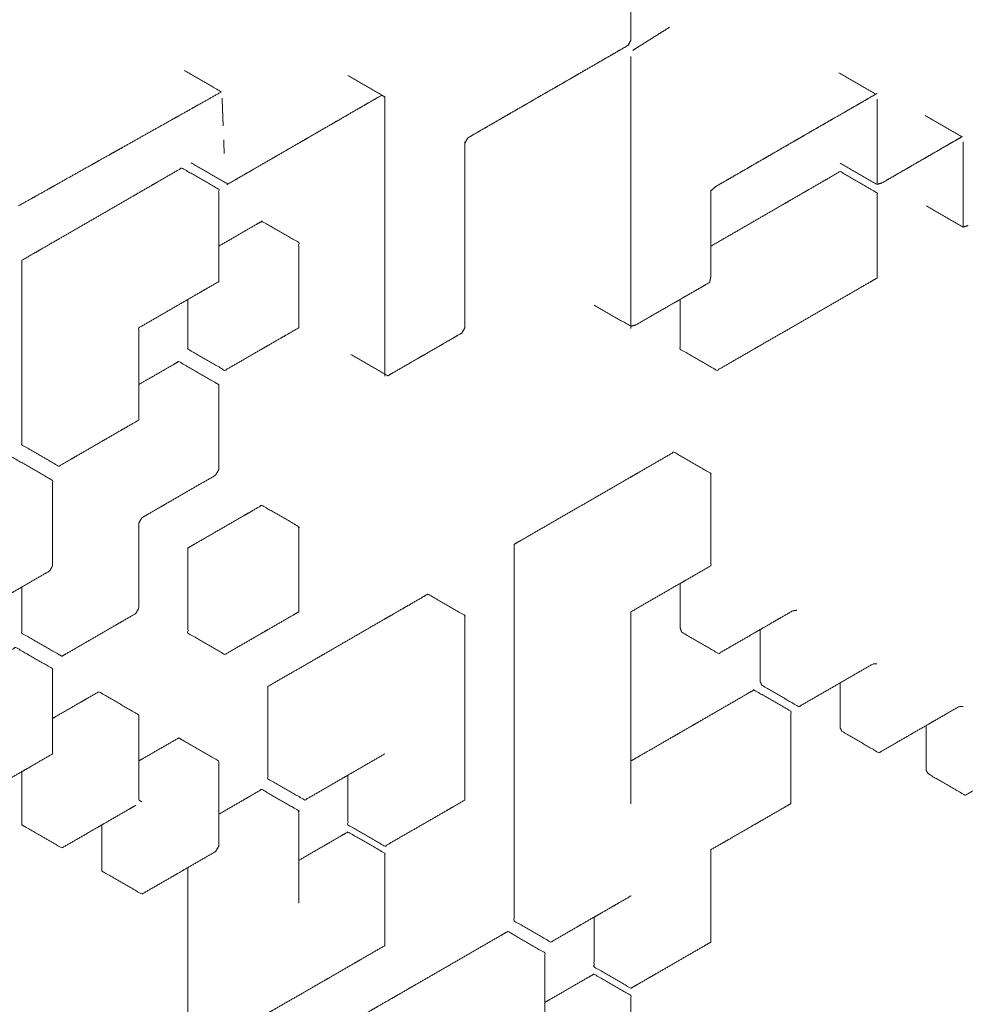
# Model space of a CAD drawing. Header units: millimetres. Extents: x 4 to 1188, y 1 to 840.
# Tile 92 of 123: x 1044.192 to 1045.121, y 148.693 to 149.661. Entities that reach past the tile are written whole.
import ezdxf

# ---------------------------------------------------------------- set-up
doc = ezdxf.new("R2010")
doc.units = ezdxf.units.MM
doc.layers.add('1', color=7, linetype='Continuous', true_color=0xffffff)

msp = doc.modelspace()

# ---------------------------------------------------------------- linework, layer by layer
at = {"layer": '1', "color": 154, "linetype": 'Continuous', "lineweight": 13}
for points, knots in [([(1044.79259, 149.64082), (1044.79259, 149.90599), (1044.79259, 149.89203), (1044.79259, 149.87808), (1044.79259, 149.86412), (1044.79259, 149.85714), (1044.79259, 149.84319), (1044.79259, 149.83621), (1044.79259, 149.82225), (1044.79259, 149.8083), (1044.79259, 149.79434), (1044.79259, 149.78039), (1044.79259, 149.76643), (1044.79259, 149.75247), (1044.79259, 149.74549), (1044.79259, 149.73154), (1044.79259, 149.71758), (1044.79259, 149.70363), (1044.79259, 149.68967), (1044.79259, 149.68269), (1044.79259, 149.66874), (1044.79259, 149.65478), (1044.79259, 149.64082)], [0, 0, 0.5, 0.526316, 0.552632, 0.578947, 0.592105, 0.618421, 0.631579, 0.657895, 0.684211, 0.710526, 0.736842, 0.763158, 0.789474, 0.802632, 0.828947, 0.855263, 0.881579, 0.907895, 0.921053, 0.947368, 0.973684, 1, 1]), ([(1044.83066, 149.65363), (1044.79443, 149.63088), (1044.8065, 149.63846), (1044.81858, 149.64605), (1044.83066, 149.65363)], [0, 0, 0.5, 0.666667, 0.833333, 1, 1]), ([(1044.63244, 149.54488), (1044.78956, 149.63559), (1044.77748, 149.62861), (1044.76539, 149.62164), (1044.7533, 149.61466), (1044.74122, 149.60768), (1044.73517, 149.60419), (1044.72309, 149.59721), (1044.711, 149.59024), (1044.69891, 149.58326), (1044.68683, 149.57628), (1044.67474, 149.5693), (1044.6687, 149.56581), (1044.65661, 149.55883), (1044.64452, 149.55186), (1044.63244, 149.54488)], [0, 0, 0.5, 0.538462, 0.576923, 0.615385, 0.653846, 0.673077, 0.711539, 0.75, 0.788462, 0.826923, 0.865385, 0.884615, 0.923077, 0.961538, 1, 1]), ([(1044.79259, 149.62487), (1044.79259, 149.35966), (1044.79259, 149.37362), (1044.79259, 149.38758), (1044.79259, 149.39456), (1044.79259, 149.40851), (1044.79259, 149.41549), (1044.79259, 149.42945), (1044.79259, 149.43643), (1044.79259, 149.45039), (1044.79259, 149.46435), (1044.79259, 149.47831), (1044.79259, 149.49227), (1044.79259, 149.50622), (1044.79259, 149.52018), (1044.79259, 149.53414), (1044.79259, 149.54112), (1044.79259, 149.55508), (1044.79259, 149.56904), (1044.79259, 149.583), (1044.79259, 149.59695), (1044.79259, 149.61091), (1044.79259, 149.62487)], [0, 0, 0.5, 0.526316, 0.552632, 0.565789, 0.592105, 0.605263, 0.631579, 0.644737, 0.671053, 0.697368, 0.723684, 0.75, 0.776316, 0.802632, 0.828947, 0.842105, 0.868421, 0.894737, 0.921053, 0.947368, 0.973684, 1, 1]), ([(1044.37814, 149.58317), (1044.39023, 149.58996), (1044.35397, 149.61089)], [0, 0, 0.250022, 1, 1]), ([(1044.39097, 149.58398), (1044.39203, 149.5567), (1044.3915, 149.57034), (1044.39097, 149.58398)], [0, 0, 0.5, 0.75, 1, 1]), ([(1044.54783, 149.58674), (1044.53574, 149.57976), (1044.5297, 149.57627), (1044.51761, 149.56929), (1044.50552, 149.56232), (1044.49948, 149.55883), (1044.48739, 149.55185), (1044.47531, 149.54487), (1044.46926, 149.54138), (1044.45718, 149.5344), (1044.44509, 149.52743), (1044.433, 149.52045), (1044.42092, 149.51347), (1044.40883, 149.50649), (1044.39675, 149.49951), (1044.54783, 149.58674)], [0, 0, 0.04, 0.06, 0.1, 0.14, 0.16, 0.2, 0.24, 0.26, 0.3, 0.34, 0.38, 0.42, 0.46, 0.5, 1, 1]), ([(1044.55086, 149.57107), (1044.55086, 149.58503), (1044.55086, 149.31288), (1044.55086, 149.31986), (1044.55086, 149.33382), (1044.55086, 149.34777), (1044.55086, 149.36173), (1044.55086, 149.37568), (1044.55086, 149.38964), (1044.55086, 149.4036), (1044.55086, 149.41755), (1044.55086, 149.42453), (1044.55086, 149.43849), (1044.55086, 149.45244), (1044.55086, 149.4664), (1044.55086, 149.48035), (1044.55086, 149.48733), (1044.55086, 149.50129), (1044.55086, 149.51525), (1044.55086, 149.5292), (1044.55086, 149.54316), (1044.55086, 149.55711), (1044.55086, 149.57107), (1044.55086, 149.58503)], [0, 0, 0.01282, 0.51282, 0.525641, 0.551282, 0.576923, 0.602564, 0.628205, 0.653846, 0.679487, 0.705128, 0.717948, 0.74359, 0.769231, 0.794872, 0.820513, 0.833333, 0.858974, 0.884615, 0.910256, 0.935897, 0.961538, 0.987179, 1, 1]), ([(1044.87598, 149.49708), (1045.03313, 149.58781), (1045.02104, 149.58083), (1045.01499, 149.57734), (1045.00291, 149.57036), (1044.99082, 149.56338), (1044.98477, 149.55989), (1044.97268, 149.55291), (1044.9606, 149.54593), (1044.95455, 149.54245), (1044.94246, 149.53547), (1044.93038, 149.52849), (1044.92433, 149.525), (1044.91224, 149.51802), (1044.9062, 149.51453), (1044.89411, 149.50755), (1044.88807, 149.50406), (1044.87598, 149.49708)], [0, 0, 0.5, 0.538462, 0.557693, 0.596154, 0.634616, 0.653846, 0.692308, 0.730769, 0.75, 0.788461, 0.826923, 0.846154, 0.884615, 0.903846, 0.942307, 0.961538, 1, 1]), ([(1045.03431, 149.56893), (1045.03431, 149.58288), (1045.03431, 149.49913), (1045.03431, 149.51309), (1045.03431, 149.52705), (1045.03431, 149.54101), (1045.03431, 149.55497), (1045.03431, 149.56195), (1045.03431, 149.56893), (1045.03431, 149.58288)], [0, 0, 0.041667, 0.541667, 0.625001, 0.708333, 0.791667, 0.875, 0.916666, 0.958333, 1, 1]), ([(1044.31772, 149.54922), (1044.3298, 149.55601), (1044.34189, 149.5628), (1044.34793, 149.56619), (1044.36002, 149.57298), (1044.36606, 149.57638)], [0, 0, 0.25, 0.5, 0.625001, 0.875001, 1, 1]), ([(1044.62943, 149.35821), (1044.62943, 149.53964), (1044.62943, 149.52568), (1044.62943, 149.5187), (1044.62943, 149.50475), (1044.62943, 149.49079), (1044.62943, 149.47684), (1044.62943, 149.46986), (1044.62943, 149.4559), (1044.62943, 149.44195), (1044.62943, 149.43497), (1044.62943, 149.42101), (1044.62943, 149.41403), (1044.62943, 149.40008), (1044.62943, 149.38612), (1044.62943, 149.37217), (1044.62943, 149.35821)], [0, 0, 0.5, 0.538462, 0.557692, 0.596154, 0.634616, 0.673077, 0.692308, 0.730769, 0.76923, 0.788462, 0.826923, 0.846154, 0.884615, 0.923077, 0.961538, 1, 1]), ([(1045.03919, 149.50059), (1045.11776, 149.54596), (1045.11172, 149.54247), (1045.09963, 149.53549), (1045.08754, 149.52851), (1045.0815, 149.52502), (1045.06941, 149.51804), (1045.06336, 149.51455), (1045.05127, 149.50757), (1045.03919, 149.50059)], [0, 0, 0.5, 0.538462, 0.615384, 0.692308, 0.730769, 0.807692, 0.846154, 0.923077, 1, 1]), ([(1044.28146, 149.52885), (1044.29355, 149.53564), (1044.28146, 149.52885), (1044.29355, 149.53564)], [0, 0, 0.249997, 0.749997, 1, 1]), ([(1045.11892, 149.52702), (1045.11892, 149.54098), (1045.11892, 149.45723), (1045.11892, 149.47119), (1045.11892, 149.48515), (1045.11892, 149.49911), (1045.11892, 149.51306), (1045.11892, 149.52004), (1045.11892, 149.52702), (1045.11892, 149.54098)], [0, 0, 0.041667, 0.541667, 0.625001, 0.708333, 0.791667, 0.875001, 0.916666, 0.958333, 1, 1]), ([(1044.23917, 149.50508), (1044.25125, 149.51187), (1044.26333, 149.51866), (1044.26938, 149.52205), (1044.28146, 149.52885)], [0, 0, 0.285594, 0.571356, 0.714238, 1, 1]), ([(1044.19432, 149.42451), (1044.19432, 149.41056), (1044.19432, 149.3966), (1044.19432, 149.38265), (1044.19432, 149.36869), (1044.19432, 149.35473), (1044.19432, 149.34078), (1044.19432, 149.32682), (1044.19432, 149.31984), (1044.19432, 149.30589), (1044.19432, 149.29193), (1044.19432, 149.27798), (1044.19432, 149.26402), (1044.19432, 149.25006), (1044.19432, 149.24309), (1044.23058, 149.22215), (1044.24267, 149.22913), (1044.24871, 149.23262), (1044.2608, 149.2396), (1044.27288, 149.24657), (1044.27893, 149.25006), (1044.29101, 149.25704), (1044.29706, 149.26053), (1044.30914, 149.26751), (1044.30914, 149.28146), (1044.30914, 149.29542), (1044.30914, 149.3024), (1044.30914, 149.31635), (1044.30914, 149.33031), (1044.30914, 149.34427), (1044.30914, 149.35822), (1044.32123, 149.3652), (1044.33331, 149.37218), (1044.3454, 149.37916), (1044.35749, 149.38613), (1044.36957, 149.39311), (1044.37562, 149.3966), (1044.3877, 149.40358), (1044.3877, 149.41056), (1044.3877, 149.42451), (1044.3877, 149.43847), (1044.3877, 149.44545), (1044.3877, 149.4594), (1044.3877, 149.47336), (1044.3877, 149.48034), (1044.3877, 149.49429), (1044.35144, 149.51523), (1044.33936, 149.50825), (1044.32727, 149.50127), (1044.32123, 149.49778), (1044.30914, 149.4908), (1044.3031, 149.48731), (1044.29101, 149.48034), (1044.27893, 149.47336), (1044.26684, 149.46638), (1044.25475, 149.4594), (1044.24267, 149.45242), (1044.23058, 149.44545), (1044.22454, 149.44196), (1044.21245, 149.43498), (1044.20641, 149.43149), (1044.19432, 149.42451)], [0, 0, 0.017242, 0.034483, 0.051724, 0.068966, 0.086207, 0.103448, 0.12069, 0.12931, 0.146552, 0.163793, 0.181034, 0.198276, 0.215517, 0.224138, 0.275862, 0.293104, 0.301724, 0.318966, 0.336207, 0.344828, 0.362069, 0.37069, 0.387931, 0.405173, 0.422414, 0.431035, 0.448276, 0.465517, 0.482759, 0.5, 0.517241, 0.534483, 0.551724, 0.568965, 0.586207, 0.594827, 0.612069, 0.62069, 0.637931, 0.655172, 0.663793, 0.681034, 0.698276, 0.706896, 0.724138, 0.775862, 0.793104, 0.810345, 0.818966, 0.836207, 0.844828, 0.862069, 0.87931, 0.896552, 0.913793, 0.931034, 0.948276, 0.956896, 0.974138, 0.982758, 1, 1]), ([(1044.84093, 149.38613), (1044.84093, 149.37916), (1044.84093, 149.3652), (1044.84093, 149.35124), (1044.84093, 149.33729), (1044.87719, 149.31635), (1044.88928, 149.32333), (1044.90136, 149.33031), (1044.91345, 149.33729), (1044.91949, 149.34078), (1044.93158, 149.34776), (1044.94367, 149.35473), (1044.95575, 149.36171), (1044.96784, 149.36869), (1044.97992, 149.37567), (1044.99201, 149.38265), (1045.0041, 149.38962), (1045.01618, 149.3966), (1045.02827, 149.40358), (1045.03431, 149.40707), (1045.03431, 149.41405), (1045.03431, 149.428), (1045.03431, 149.43498), (1045.03431, 149.44894), (1045.03431, 149.46289), (1045.03431, 149.46987), (1045.03431, 149.48383), (1045.03431, 149.4908), (1044.99805, 149.51174), (1044.98597, 149.50476), (1044.97992, 149.50127), (1044.96784, 149.49429), (1044.9618, 149.4908), (1044.94971, 149.48383), (1044.94367, 149.48034), (1044.93158, 149.47336), (1044.91949, 149.46638), (1044.90741, 149.4594), (1044.89532, 149.45242), (1044.88323, 149.44545), (1044.87115, 149.43847)], [0, 0, 0.01281, 0.038451, 0.064093, 0.089734, 0.166659, 0.192301, 0.217942, 0.243584, 0.256405, 0.282046, 0.307688, 0.333329, 0.358971, 0.384613, 0.410254, 0.435896, 0.461538, 0.487179, 0.5, 0.512821, 0.538462, 0.551283, 0.576925, 0.602566, 0.615387, 0.641029, 0.65385, 0.730774, 0.756416, 0.769237, 0.794878, 0.807699, 0.833341, 0.846162, 0.871803, 0.897445, 0.923086, 0.948728, 0.97437, 1, 1]), ([(1044.19082, 149.47791), (1044.20291, 149.4847), (1044.20895, 149.4881)], [0, 0, 0.666669, 1, 1]), ([(1044.87115, 149.40914), (1044.87115, 149.49289), (1044.87115, 149.47893), (1044.87115, 149.46497), (1044.87115, 149.45101), (1044.87115, 149.43705), (1044.87115, 149.4231), (1044.87115, 149.40914)], [0, 0, 0.5, 0.583333, 0.666667, 0.75, 0.833333, 0.916666, 1, 1]), ([(1044.35749, 149.38613), (1044.35749, 149.37218), (1044.35749, 149.35822), (1044.35749, 149.34427), (1044.35749, 149.33729), (1044.39374, 149.31635), (1044.40583, 149.32333), (1044.41792, 149.33031), (1044.43, 149.33729), (1044.43605, 149.34078), (1044.44813, 149.34776), (1044.45418, 149.35124), (1044.46626, 149.35822), (1044.46626, 149.37218), (1044.46626, 149.38613), (1044.46626, 149.39311), (1044.46626, 149.40707), (1044.46626, 149.41405), (1044.46626, 149.428), (1044.46626, 149.44196), (1044.43, 149.46289), (1044.42396, 149.4594), (1044.41187, 149.45242), (1044.39979, 149.44545), (1044.38771, 149.43847)], [0, 0, 0.039988, 0.07999, 0.11999, 0.139991, 0.259994, 0.299995, 0.339996, 0.379997, 0.399998, 0.439998, 0.459999, 0.5, 0.540001, 0.580002, 0.600003, 0.640004, 0.660004, 0.700005, 0.740006, 0.860009, 0.880009, 0.92001, 0.960011, 1, 1]), ([(1044.79739, 149.36099), (1044.86992, 149.40287), (1044.85783, 149.39589), (1044.84574, 149.38891), (1044.83365, 149.38193), (1044.82156, 149.37495), (1044.80948, 149.36797), (1044.79739, 149.36099)], [0, 0, 0.5, 0.583334, 0.666667, 0.75, 0.833333, 0.916667, 1, 1]), ([(1044.55387, 149.31111), (1044.62639, 149.35298), (1044.61431, 149.346), (1044.60222, 149.33903), (1044.59013, 149.33205), (1044.58409, 149.32856), (1044.572, 149.32158), (1044.55992, 149.3146), (1044.55387, 149.31111)], [0, 0, 0.5, 0.583333, 0.666667, 0.75, 0.791666, 0.875, 0.958333, 1, 1]), ([(1044.19432, 149.10353), (1044.19432, 149.09306), (1044.19432, 149.0791), (1044.19432, 149.07213), (1044.19432, 149.05817), (1044.23058, 149.03724), (1044.2336, 149.03549), (1044.23965, 149.03898), (1044.25173, 149.04596), (1044.26382, 149.05294), (1044.2759, 149.05991), (1044.28799, 149.06689), (1044.29403, 149.07038), (1044.30612, 149.07736), (1044.30914, 149.08259), (1044.30914, 149.09655), (1044.30914, 149.1105), (1044.30914, 149.12446), (1044.30914, 149.13842), (1044.30914, 149.15237), (1044.30914, 149.16633), (1044.31216, 149.17156), (1044.31821, 149.17505), (1044.33029, 149.18203), (1044.33634, 149.18552), (1044.34842, 149.1925), (1044.36051, 149.19947), (1044.37259, 149.20645), (1044.38468, 149.21343), (1044.3877, 149.21866), (1044.3877, 149.23262), (1044.3877, 149.24657), (1044.3877, 149.25355), (1044.3877, 149.26751), (1044.3877, 149.27449), (1044.3877, 149.28844), (1044.3877, 149.3024), (1044.38468, 149.30414), (1044.34842, 149.32508), (1044.34238, 149.32159), (1044.33029, 149.31461), (1044.31821, 149.30763), (1044.30915, 149.3024)], [0, 0, 0.019597, 0.045729, 0.058796, 0.084928, 0.163325, 0.172564, 0.18563, 0.211762, 0.237895, 0.264027, 0.290159, 0.303225, 0.329358, 0.338597, 0.364729, 0.390861, 0.416994, 0.443126, 0.469258, 0.495391, 0.50463, 0.517696, 0.543828, 0.556894, 0.583026, 0.609159, 0.635291, 0.661423, 0.670662, 0.696795, 0.722927, 0.735993, 0.762126, 0.775192, 0.801324, 0.827456, 0.836696, 0.915092, 0.928158, 0.954291, 0.980423, 1, 1]), ([(1044.79256, 148.89071), (1044.79259, 148.8907), (1044.79259, 148.90465), (1044.79259, 148.91861), (1044.79259, 148.92559), (1044.79259, 148.93954), (1044.79259, 148.94652), (1044.79259, 148.96048), (1044.79259, 148.96746), (1044.79259, 148.98141), (1044.79259, 148.99537), (1044.79259, 149.00932), (1044.79259, 149.02328), (1044.79259, 149.03026), (1044.79259, 149.04421), (1044.79259, 149.05817), (1044.79259, 149.06515), (1044.79259, 149.0791), (1044.80467, 149.08608), (1044.81676, 149.09306), (1044.82885, 149.10004), (1044.84093, 149.10702), (1044.84698, 149.1105), (1044.85906, 149.11748), (1044.87115, 149.12446), (1044.87115, 149.13842), (1044.87115, 149.15237), (1044.87115, 149.16633), (1044.87115, 149.18028), (1044.87115, 149.19424), (1044.87115, 149.2082), (1044.87115, 149.21517), (1044.83489, 149.23611), (1044.8228, 149.22913), (1044.81072, 149.22215), (1044.79863, 149.21517), (1044.79259, 149.21168), (1044.7805, 149.20471), (1044.76842, 149.19773), (1044.75633, 149.19075), (1044.74424, 149.18377), (1044.73216, 149.1768), (1044.72007, 149.16982), (1044.70799, 149.16284), (1044.6959, 149.15586), (1044.68381, 149.14888), (1044.67777, 149.14539)], [0, 0, 0.00005, 0.023578, 0.047107, 0.058871, 0.082399, 0.094163, 0.117691, 0.129455, 0.152984, 0.176512, 0.20004, 0.223568, 0.235332, 0.258861, 0.282389, 0.294153, 0.317681, 0.34121, 0.364738, 0.388266, 0.411795, 0.423558, 0.447087, 0.470615, 0.494143, 0.517671, 0.5412, 0.564728, 0.588256, 0.611784, 0.623548, 0.694133, 0.717661, 0.74119, 0.764718, 0.776482, 0.80001, 0.823538, 0.847067, 0.870595, 0.894123, 0.917651, 0.94118, 0.964708, 0.988236, 1, 1]), ([(1043.9526, 149.06165), (1043.9526, 149.05119), (1043.9526, 149.04421), (1043.9526, 149.03026), (1043.9526, 149.0163), (1043.9526, 149.00235), (1043.9526, 148.99537), (1043.9526, 148.98141), (1043.9526, 148.97443), (1043.9526, 148.96048), (1043.9526, 148.9535), (1043.9526, 148.93954), (1043.9526, 148.92559), (1043.9526, 148.91861), (1043.95562, 148.91687), (1043.99188, 148.89593), (1043.99792, 148.89942), (1044.01001, 148.9064), (1044.02209, 148.91338), (1044.03418, 148.92036), (1044.04627, 148.92733), (1044.05231, 148.93082), (1044.0644, 148.9378), (1044.06742, 148.94303), (1044.06742, 148.95001), (1044.06742, 148.96397), (1044.06742, 148.97792), (1044.06742, 148.99188), (1044.06742, 148.99886), (1044.06742, 149.01281), (1044.06742, 149.02677), (1044.07044, 149.032), (1044.07648, 149.03549), (1044.08857, 149.04247), (1044.09461, 149.04596), (1044.1067, 149.05294), (1044.11878, 149.05991), (1044.12483, 149.0634), (1044.13691, 149.07038), (1044.149, 149.07736), (1044.15504, 149.08085), (1044.16713, 149.08783), (1044.17921, 149.0948), (1044.18526, 149.09829), (1044.19734, 149.10527), (1044.20943, 149.11225), (1044.22152, 149.11923), (1044.22454, 149.12446), (1044.22454, 149.13144), (1044.22454, 149.14539), (1044.22454, 149.15935), (1044.22454, 149.17331), (1044.22454, 149.18028), (1044.22454, 149.19424), (1044.22454, 149.2082), (1044.22152, 149.20994), (1044.18526, 149.23087), (1044.17317, 149.2239), (1044.16109, 149.21692), (1044.149, 149.20994), (1044.14296, 149.20645), (1044.13087, 149.19947), (1044.11878, 149.1925), (1044.1067, 149.18552), (1044.10065, 149.18203), (1044.08857, 149.17505), (1044.08253, 149.17156), (1044.07044, 149.16458), (1044.0644, 149.16109), (1044.05231, 149.15412), (1044.04022, 149.14714), (1044.02814, 149.14016), (1044.01605, 149.13318), (1044.00397, 149.1262), (1043.99188, 149.11923), (1043.98282, 149.114)], [0, 0, 0.011479, 0.01914, 0.034462, 0.049784, 0.065105, 0.072766, 0.088088, 0.095749, 0.111071, 0.118732, 0.134053, 0.149375, 0.157036, 0.162453, 0.208419, 0.21608, 0.231401, 0.246723, 0.262045, 0.277367, 0.285028, 0.300349, 0.305767, 0.313427, 0.328749, 0.344071, 0.359393, 0.367054, 0.382375, 0.397697, 0.403114, 0.410775, 0.426097, 0.433758, 0.44908, 0.464401, 0.472062, 0.487384, 0.502706, 0.510367, 0.525689, 0.541011, 0.548671, 0.563993, 0.579315, 0.594637, 0.600054, 0.607715, 0.623036, 0.638358, 0.65368, 0.661341, 0.676663, 0.691984, 0.697402, 0.743367, 0.758689, 0.774011, 0.789332, 0.796993, 0.812315, 0.827637, 0.842959, 0.85062, 0.865941, 0.873602, 0.888924, 0.896585, 0.911907, 0.927229, 0.94255, 0.957872, 0.973194, 0.988516, 1, 1]), ([(1045.08266, 148.96754), (1045.08266, 148.95817), (1045.08266, 148.9442), (1045.08266, 148.93722), (1045.08266, 148.92325), (1045.08469, 148.91978), (1045.12095, 148.89885), (1045.13305, 148.90584), (1045.14514, 148.91282), (1045.15724, 148.9198), (1045.16934, 148.92679), (1045.17539, 148.93028), (1045.18748, 148.93726), (1045.19143, 148.94197), (1045.19143, 148.95594), (1045.19143, 148.96991), (1045.19143, 148.98388), (1045.19143, 148.99784), (1045.19143, 149.01181), (1045.19143, 149.02578), (1045.1936, 149.03151), (1045.19965, 149.035), (1045.21175, 149.04199), (1045.2178, 149.04548), (1045.2299, 149.05247), (1045.24199, 149.05945), (1045.25409, 149.06643), (1045.26619, 149.07342), (1045.27224, 149.07691), (1045.27604, 149.0817), (1045.27604, 149.09567), (1045.27604, 149.10265), (1045.27604, 149.11662), (1045.27604, 149.13059), (1045.27604, 149.14456), (1045.27604, 149.15154), (1045.27604, 149.16551), (1045.27836, 149.17116), (1045.29046, 149.17814), (1045.30255, 149.18513), (1045.3086, 149.18862), (1045.3207, 149.1956), (1045.32675, 149.1991), (1045.33884, 149.20608), (1045.34489, 149.20957), (1045.35699, 149.21656), (1045.36056, 149.21591)], [0, 0, 0.017261, 0.042995, 0.055863, 0.081597, 0.091172, 0.168304, 0.194039, 0.219773, 0.245508, 0.271243, 0.28411, 0.309844, 0.319358, 0.345093, 0.370828, 0.396562, 0.422297, 0.448031, 0.473765, 0.483218, 0.496085, 0.52182, 0.534687, 0.560422, 0.586157, 0.611891, 0.637625, 0.650492, 0.659885, 0.685619, 0.698487, 0.724221, 0.749956, 0.77569, 0.788557, 0.814292, 0.823633, 0.849368, 0.875102, 0.887969, 0.913704, 0.926571, 0.952306, 0.965173, 0.990908, 1, 1]), ([(1044.35749, 149.14191), (1044.35749, 149.12795), (1044.35749, 149.11399), (1044.35749, 149.10004), (1044.35749, 149.08608), (1044.35749, 149.07213), (1044.35749, 149.05817), (1044.39374, 149.03724), (1044.40583, 149.04421), (1044.41792, 149.05119), (1044.43, 149.05817), (1044.43605, 149.06166), (1044.44813, 149.06864), (1044.46022, 149.07561), (1044.46626, 149.0791), (1044.46626, 149.09306), (1044.46626, 149.10004), (1044.46626, 149.11399), (1044.46626, 149.12795), (1044.46626, 149.14191), (1044.46626, 149.15586), (1044.46626, 149.16284), (1044.43, 149.18377), (1044.41792, 149.1768), (1044.41187, 149.17331), (1044.39979, 149.16633), (1044.3877, 149.15935), (1044.37562, 149.15237), (1044.36353, 149.14539), (1044.35749, 149.14191)], [0, 0, 0.033334, 0.066667, 0.1, 0.133334, 0.166667, 0.2, 0.3, 0.333334, 0.366667, 0.4, 0.416667, 0.45, 0.483334, 0.5, 0.533333, 0.55, 0.583333, 0.616666, 0.65, 0.683333, 0.7, 0.8, 0.833333, 0.85, 0.883333, 0.916666, 0.95, 0.983333, 1, 1]), ([(1044.67777, 149.14539), (1044.67777, 149.13144), (1044.67777, 149.11748), (1044.67777, 149.10353), (1044.67777, 149.08957), (1044.67777, 149.07561), (1044.67777, 149.06166), (1044.67777, 149.0477), (1044.67777, 149.03375), (1044.67777, 149.01979), (1044.67777, 149.01281), (1044.67777, 148.99886), (1044.67777, 148.9849), (1044.67777, 148.97095), (1044.67777, 148.96397), (1044.67777, 148.95001), (1044.67777, 148.94303), (1044.67777, 148.92908), (1044.67777, 148.91512), (1044.67777, 148.90117), (1044.67777, 148.88721), (1044.67777, 148.88023), (1044.67777, 148.86628), (1044.67777, 148.8593), (1044.67777, 148.84534), (1044.67777, 148.83139), (1044.67777, 148.81743), (1044.67777, 148.80347), (1044.67777, 148.78952), (1044.67777, 148.77556), (1044.71403, 148.75463), (1044.72611, 148.76161), (1044.7382, 148.76858), (1044.74424, 148.77207), (1044.75633, 148.77905), (1044.76237, 148.78254), (1044.77446, 148.78952), (1044.7805, 148.79301), (1044.79259, 148.79999), (1044.79257, 148.8)], [0, 0, 0.027776, 0.055553, 0.083329, 0.111106, 0.138882, 0.166659, 0.194435, 0.222211, 0.249988, 0.263876, 0.291652, 0.319429, 0.347205, 0.361093, 0.38887, 0.402758, 0.430534, 0.458311, 0.486087, 0.513864, 0.527752, 0.555528, 0.569417, 0.597193, 0.62497, 0.652746, 0.680522, 0.708299, 0.736075, 0.819404, 0.847181, 0.874957, 0.888845, 0.916622, 0.93051, 0.958286, 0.972175, 0.999951, 1, 1]), ([(1044.84093, 149.107), (1044.84093, 149.09824), (1044.84093, 149.08427), (1044.84093, 149.0703), (1044.84093, 149.06332), (1044.84252, 149.05909), (1044.87878, 149.03815), (1044.89088, 149.04514), (1044.90298, 149.05212), (1044.91507, 149.05911), (1044.92112, 149.0626), (1044.93322, 149.06958), (1044.93927, 149.07308), (1044.95137, 149.08006), (1044.95566, 149.08066)], [0, 0, 0.048628, 0.126179, 0.203728, 0.242504, 0.272847, 0.505284, 0.582835, 0.660385, 0.737935, 0.77671, 0.85426, 0.893035, 0.970586, 1, 1]), ([(1044.51461, 148.9186), (1044.51461, 148.90465), (1044.51461, 148.89768), (1044.51461, 148.88372), (1044.51461, 148.86976), (1044.55086, 148.84883), (1044.56295, 148.85581), (1044.57504, 148.86279), (1044.58712, 148.86976), (1044.59921, 148.87674), (1044.6113, 148.88372), (1044.61734, 148.88721), (1044.62943, 148.89419), (1044.62943, 148.90117), (1044.62943, 148.91512), (1044.62943, 148.9221), (1044.62943, 148.93606), (1044.62943, 148.95001), (1044.62943, 148.96397), (1044.62943, 148.97095), (1044.62943, 148.9849), (1044.62943, 148.99886), (1044.62943, 149.00584), (1044.62943, 149.01979), (1044.62943, 149.02677), (1044.62943, 149.04072), (1044.62943, 149.05468), (1044.62943, 149.06864), (1044.62943, 149.07561), (1044.59317, 149.09655), (1044.58712, 149.09306), (1044.57504, 149.08608), (1044.56899, 149.08259), (1044.55691, 149.07561), (1044.55086, 149.07213), (1044.53878, 149.06515), (1044.52669, 149.05817), (1044.51461, 149.05119), (1044.50252, 149.04421), (1044.49043, 149.03724), (1044.48439, 149.03375), (1044.4723, 149.02677), (1044.46022, 149.01979), (1044.44813, 149.01281), (1044.43605, 149.00584)], [0, 0, 0.023787, 0.035691, 0.059502, 0.083312, 0.154742, 0.178552, 0.202362, 0.226172, 0.249982, 0.273792, 0.285697, 0.309507, 0.321413, 0.345223, 0.357128, 0.380938, 0.404748, 0.428558, 0.440463, 0.464273, 0.488083, 0.499988, 0.523798, 0.535703, 0.559513, 0.583323, 0.607134, 0.619039, 0.690469, 0.702374, 0.726184, 0.738089, 0.761899, 0.773804, 0.797614, 0.821424, 0.845234, 0.869045, 0.892855, 0.90476, 0.92857, 0.95238, 0.97619, 1, 1]), ([(1044.91949, 149.06176), (1044.91949, 149.0597), (1044.91949, 149.04573), (1044.91949, 149.03875), (1044.91949, 149.02478), (1044.91949, 149.01081), (1044.92123, 149.00684), (1044.95749, 148.98591), (1044.96959, 148.99289), (1044.98169, 148.99987), (1044.99378, 149.00686), (1045.00588, 149.01384), (1045.01798, 149.02083), (1045.03008, 149.02781), (1045.03428, 149.02816)], [0, 0, 0.011018, 0.085607, 0.122903, 0.197492, 0.272082, 0.300733, 0.524297, 0.598887, 0.673477, 0.748067, 0.822656, 0.897247, 0.971836, 1, 1]), ([(1044.11576, 149.00235), (1044.11576, 148.98839), (1044.11576, 148.97443), (1044.11576, 148.96048), (1044.11576, 148.94652), (1044.11576, 148.93954), (1044.11576, 148.92559), (1044.11576, 148.91861), (1044.15202, 148.89768), (1044.16411, 148.90465), (1044.17619, 148.91163), (1044.18224, 148.91512), (1044.19432, 148.9221), (1044.20037, 148.92559), (1044.21245, 148.93257), (1044.22454, 148.93954), (1044.22454, 148.9535), (1044.22454, 148.96048), (1044.22454, 148.97443), (1044.22454, 148.98839), (1044.22454, 149.00235), (1044.22454, 149.0163), (1044.22454, 149.02328), (1044.18828, 149.04421), (1044.17619, 149.03724), (1044.16411, 149.03026), (1044.15202, 149.02328), (1044.14598, 149.01979), (1044.13389, 149.01281), (1044.12785, 149.00932), (1044.11576, 149.00235)], [0, 0, 0.033334, 0.066667, 0.1, 0.133334, 0.15, 0.183334, 0.2, 0.3, 0.333333, 0.366666, 0.383333, 0.416666, 0.433333, 0.466666, 0.5, 0.533333, 0.55, 0.583333, 0.616666, 0.65, 0.683333, 0.7, 0.8, 0.833334, 0.866667, 0.9, 0.916667, 0.95, 0.966667, 1, 1]), ([(1044.43605, 149.00584), (1044.43605, 148.99188), (1044.43605, 148.97792), (1044.43605, 148.97095), (1044.43605, 148.95699), (1044.43605, 148.95001), (1044.43605, 148.93606), (1044.43605, 148.92908), (1044.43605, 148.91512), (1044.4723, 148.89419), (1044.48439, 148.90117), (1044.49648, 148.90814), (1044.50856, 148.91512), (1044.51461, 148.91861), (1044.52669, 148.92559), (1044.53878, 148.93257), (1044.55086, 148.93954)], [0, 0, 0.0625, 0.125, 0.15625, 0.21875, 0.25, 0.3125, 0.34375, 0.40625, 0.59375, 0.656249, 0.71875, 0.78125, 0.8125, 0.875, 0.937499, 1, 1]), ([(1044.75633, 148.77904), (1044.75633, 148.77207), (1044.75633, 148.75812), (1044.75633, 148.74416), (1044.75633, 148.73021), (1044.79259, 148.70927), (1044.79863, 148.71276), (1044.81072, 148.71974), (1044.81676, 148.72323), (1044.82885, 148.73021), (1044.84093, 148.73718), (1044.85302, 148.74416), (1044.86511, 148.75114), (1044.87115, 148.75463), (1044.87115, 148.76858), (1044.87115, 148.78254), (1044.87115, 148.7965), (1044.87115, 148.81045), (1044.87115, 148.82441), (1044.87115, 148.83139), (1044.87115, 148.84534), (1044.88323, 148.85232), (1044.88928, 148.85581), (1044.90136, 148.86279), (1044.91345, 148.86976), (1044.91949, 148.87325), (1044.93158, 148.88023), (1044.94367, 148.88721), (1044.94971, 148.8907), (1044.94971, 148.90465), (1044.94971, 148.91861), (1044.94971, 148.93257), (1044.94971, 148.94652), (1044.94971, 148.9535), (1044.94971, 148.96746), (1044.94971, 148.98141), (1044.91345, 149.00235), (1044.90741, 148.99886), (1044.89532, 148.99188), (1044.88323, 148.9849), (1044.87115, 148.97792), (1044.85906, 148.97095), (1044.85302, 148.96746), (1044.84093, 148.96048), (1044.83489, 148.95699), (1044.8228, 148.95001), (1044.81072, 148.94303), (1044.79863, 148.93606), (1044.7926, 148.93257)], [0, 0, 0.010975, 0.032954, 0.054933, 0.076912, 0.142848, 0.153838, 0.175816, 0.186806, 0.208785, 0.230764, 0.252742, 0.274721, 0.285711, 0.30769, 0.329668, 0.351647, 0.373626, 0.395605, 0.406594, 0.428573, 0.450552, 0.461541, 0.48352, 0.505499, 0.516488, 0.538467, 0.560446, 0.571435, 0.593414, 0.615393, 0.637372, 0.65935, 0.67034, 0.692319, 0.714298, 0.780234, 0.791223, 0.813202, 0.835181, 0.85716, 0.879139, 0.890128, 0.912107, 0.923096, 0.945075, 0.967054, 0.989033, 1, 1]), ([(1044.99805, 149.00944), (1044.99805, 149.00719), (1044.99805, 148.99322), (1044.99805, 148.97926), (1044.99805, 148.96529), (1044.99994, 148.96157), (1045.0362, 148.94063), (1045.04829, 148.94762), (1045.06039, 148.9546), (1045.07249, 148.96159), (1045.08459, 148.96857), (1045.09063, 148.97206), (1045.10273, 148.97905), (1045.11483, 148.98603), (1045.11887, 148.98612)], [0, 0, 0.011998, 0.086588, 0.161178, 0.235768, 0.263951, 0.487516, 0.562106, 0.636695, 0.711286, 0.785875, 0.82317, 0.89776, 0.97235, 1, 1]), ([(1044.31215, 148.89245), (1044.31216, 148.89244), (1044.30914, 148.89419), (1044.30914, 148.90814), (1044.30914, 148.91512), (1044.30914, 148.92908), (1044.30914, 148.93606), (1044.30914, 148.95001), (1044.30914, 148.95699), (1044.30914, 148.97095), (1044.30914, 148.97792), (1044.30612, 148.97967), (1044.26986, 149.0006), (1044.25777, 148.99362), (1044.25173, 148.99013), (1044.23965, 148.98316), (1044.22756, 148.97618), (1044.22455, 148.97444)], [0, 0, 0.000062, 0.026335, 0.100645, 0.137801, 0.212111, 0.249267, 0.323577, 0.360733, 0.435043, 0.472198, 0.498471, 0.721403, 0.795714, 0.832868, 0.90718, 0.98149, 1, 1]), ([(1044.27288, 148.86976), (1044.27288, 148.86628), (1044.27288, 148.85232), (1044.27288, 148.83836), (1044.27288, 148.82441), (1044.2759, 148.82266), (1044.31216, 148.80173), (1044.32425, 148.80871), (1044.33029, 148.8122), (1044.34238, 148.81917), (1044.34842, 148.82266), (1044.36051, 148.82964), (1044.37259, 148.83662), (1044.38468, 148.8436), (1044.3877, 148.84883), (1044.3877, 148.86279), (1044.3877, 148.86976), (1044.3877, 148.88372), (1044.3877, 148.8907), (1044.3877, 148.90465), (1044.3877, 148.91163), (1044.3877, 148.92559), (1044.3877, 148.93257), (1044.35144, 148.9535), (1044.34842, 148.95524), (1044.33634, 148.94827), (1044.32425, 148.94129), (1044.31216, 148.93431), (1044.30914, 148.93257)], [0, 0, 0.009765, 0.048888, 0.088012, 0.127135, 0.140967, 0.258338, 0.297461, 0.317023, 0.356147, 0.375708, 0.414832, 0.453955, 0.493079, 0.506911, 0.546034, 0.565596, 0.60472, 0.624281, 0.663405, 0.682967, 0.72209, 0.741652, 0.859022, 0.872855, 0.911978, 0.951102, 0.990225, 1, 1]), ([(1044.19432, 148.9221), (1044.19432, 148.91163), (1044.19432, 148.89768), (1044.19432, 148.8907), (1044.19432, 148.87674), (1044.19432, 148.86976), (1044.19734, 148.86802), (1044.2336, 148.84709), (1044.24569, 148.85406), (1044.25777, 148.86104), (1044.26986, 148.86802), (1044.2759, 148.87151), (1044.28799, 148.87849), (1044.30008, 148.88547), (1044.30612, 148.88895), (1044.30611, 148.88896)], [0, 0, 0.057226, 0.133537, 0.171692, 0.248004, 0.286159, 0.313139, 0.542072, 0.618383, 0.694693, 0.771005, 0.80916, 0.885471, 0.961782, 0.999938, 1, 1]), ([(1044.46625, 148.79301), (1044.46626, 148.79301), (1044.46626, 148.80696), (1044.46626, 148.82092), (1044.46626, 148.8279), (1044.46626, 148.84185), (1044.46626, 148.85581), (1044.46626, 148.86279), (1044.46626, 148.87674), (1044.46626, 148.88372), (1044.43, 148.90465), (1044.41792, 148.89768), (1044.41187, 148.89419), (1044.39979, 148.88721), (1044.38771, 148.88024)], [0, 0, 0.000077, 0.077, 0.153923, 0.192385, 0.269308, 0.346231, 0.384692, 0.461615, 0.500077, 0.730846, 0.807769, 0.846231, 0.923154, 1, 1]), ([(1044.35749, 148.8279), (1044.35749, 148.81394), (1044.35749, 148.79999), (1044.35749, 148.79301), (1044.35749, 148.77905), (1044.35749, 148.7651), (1044.35749, 148.75114), (1044.35749, 148.73718), (1044.35749, 148.72323), (1044.35749, 148.71625), (1044.35749, 148.70229), (1044.35749, 148.68834), (1044.35749, 148.68136), (1044.39374, 148.66043), (1044.40583, 148.6674), (1044.41792, 148.67438), (1044.42396, 148.67787), (1044.43605, 148.68485), (1044.44209, 148.68834), (1044.45418, 148.69532), (1044.46626, 148.70229), (1044.47835, 148.70927), (1044.49043, 148.71625), (1044.49648, 148.71974), (1044.50856, 148.72672), (1044.52065, 148.73369), (1044.52669, 148.73718), (1044.53878, 148.74416), (1044.55086, 148.75114), (1044.55086, 148.75812), (1044.55086, 148.77207), (1044.55086, 148.77905), (1044.55086, 148.79301), (1044.55086, 148.80696), (1044.55086, 148.82092), (1044.55086, 148.83488), (1044.55086, 148.84185), (1044.51461, 148.86279), (1044.50856, 148.8593), (1044.49648, 148.85232), (1044.49043, 148.84883), (1044.47835, 148.84185), (1044.46627, 148.83488)], [0, 0, 0.025001, 0.050001, 0.062502, 0.087502, 0.112503, 0.137504, 0.162504, 0.187505, 0.200005, 0.225006, 0.250006, 0.262507, 0.337508, 0.362509, 0.38751, 0.40001, 0.425011, 0.437511, 0.462512, 0.487512, 0.512513, 0.537513, 0.550014, 0.575014, 0.600015, 0.612515, 0.637516, 0.662517, 0.675017, 0.700018, 0.712518, 0.737518, 0.762519, 0.78752, 0.81252, 0.82502, 0.900022, 0.912523, 0.937523, 0.950024, 0.975024, 1, 1]), ([(1044.51461, 148.67438), (1044.51461, 148.6674), (1044.51461, 148.65345), (1044.51461, 148.63949), (1044.51461, 148.62554), (1044.51461, 148.61158), (1044.51461, 148.6046), (1044.51461, 148.59065), (1044.55086, 148.56971), (1044.56295, 148.57669), (1044.57504, 148.58367), (1044.58108, 148.58716), (1044.59317, 148.59414), (1044.60525, 148.60111), (1044.61734, 148.60809), (1044.62338, 148.61158), (1044.63547, 148.61856), (1044.64755, 148.62554), (1044.65964, 148.63251), (1044.66568, 148.636), (1044.67777, 148.64298), (1044.68986, 148.64996), (1044.70194, 148.65694), (1044.70799, 148.66043), (1044.70799, 148.67438), (1044.70799, 148.68136), (1044.70799, 148.69532), (1044.70799, 148.70229), (1044.70799, 148.71625), (1044.70799, 148.73021), (1044.70799, 148.74416), (1044.67173, 148.7651), (1044.66568, 148.76161), (1044.6536, 148.75463), (1044.64151, 148.74765), (1044.62943, 148.74067), (1044.61734, 148.73369), (1044.60525, 148.72672), (1044.59317, 148.71974), (1044.58108, 148.71276), (1044.57504, 148.70927), (1044.56295, 148.70229), (1044.55691, 148.6988), (1044.54482, 148.69183), (1044.53878, 148.68834), (1044.52669, 148.68136), (1044.51461, 148.67438)], [0, 0, 0.011363, 0.034091, 0.056818, 0.079545, 0.102273, 0.113636, 0.136364, 0.204545, 0.227273, 0.25, 0.261364, 0.284091, 0.306818, 0.329545, 0.340909, 0.363636, 0.386364, 0.409091, 0.420454, 0.443182, 0.465909, 0.488636, 0.5, 0.522727, 0.534091, 0.556818, 0.568182, 0.590909, 0.613636, 0.636364, 0.704545, 0.715909, 0.738636, 0.761364, 0.784091, 0.806818, 0.829545, 0.852273, 0.875, 0.886364, 0.909091, 0.920455, 0.943182, 0.954546, 0.977273, 1, 1]), ([(1044.79269, 148.61165), (1044.79271, 148.61165), (1044.79259, 148.61843), (1044.79259, 148.63239), (1044.79259, 148.64635), (1044.79259, 148.65333), (1044.79259, 148.66729), (1044.79259, 148.67427), (1044.79259, 148.68823), (1044.79259, 148.70219), (1044.75633, 148.72312), (1044.75037, 148.71979), (1044.73828, 148.71281), (1044.72619, 148.70583), (1044.7141, 148.69885), (1044.70802, 148.69534)], [0, 0, 0.000072, 0.03644, 0.110592, 0.184743, 0.22182, 0.295971, 0.333047, 0.407199, 0.48135, 0.703729, 0.740259, 0.814411, 0.888562, 0.962714, 1, 1])]:
    msp.add_open_spline(points, degree=1, knots=knots, dxfattribs=at)
for points in [[(1044.78956, 149.63559), (1044.79259, 149.64082)], [(1044.55086, 149.58503), (1044.51461, 149.60596)], [(1045.03313, 149.58781), (1044.99687, 149.60874)], [(1044.36606, 149.57638), (1044.37814, 149.58317), (1044.36606, 149.57638)], [(1044.54783, 149.58674), (1044.55086, 149.58503)], [(1045.11776, 149.54596), (1045.0815, 149.56689)], [(1044.30563, 149.54243), (1044.31772, 149.54922), (1044.30563, 149.54243)], [(1044.39255, 149.54307), (1044.39308, 149.52943), (1044.39255, 149.54307)], [(1044.62943, 149.53964), (1044.63244, 149.54488)], [(1044.28146, 149.52885), (1044.30563, 149.54243)], [(1044.36049, 149.52045), (1044.39675, 149.49951)], [(1044.99805, 149.52007), (1045.03431, 149.49913)], [(1044.22708, 149.49828), (1044.23916, 149.50508), (1044.22708, 149.49828)], [(1044.20895, 149.4881), (1044.22103, 149.49489), (1044.20895, 149.4881)], [(1044.22103, 149.49489), (1044.22707, 149.49828)], [(1044.87115, 149.49289), (1044.87598, 149.49708)], [(1045.03431, 149.49913), (1045.03919, 149.50059)], [(1045.08266, 149.47816), (1045.11892, 149.45723)], [(1045.11892, 149.45723), (1045.12382, 149.45874)], [(1044.86992, 149.40287), (1044.87115, 149.40914)], [(1044.75633, 149.38059), (1044.79259, 149.35966)], [(1044.79259, 149.35966), (1044.79739, 149.36099)], [(1044.62639, 149.35298), (1044.62943, 149.35821)], [(1044.51761, 149.33205), (1044.55387, 149.31111)]]:
    msp.add_open_spline(points, degree=1, dxfattribs=at)

doc.saveas('drawing.dxf')
